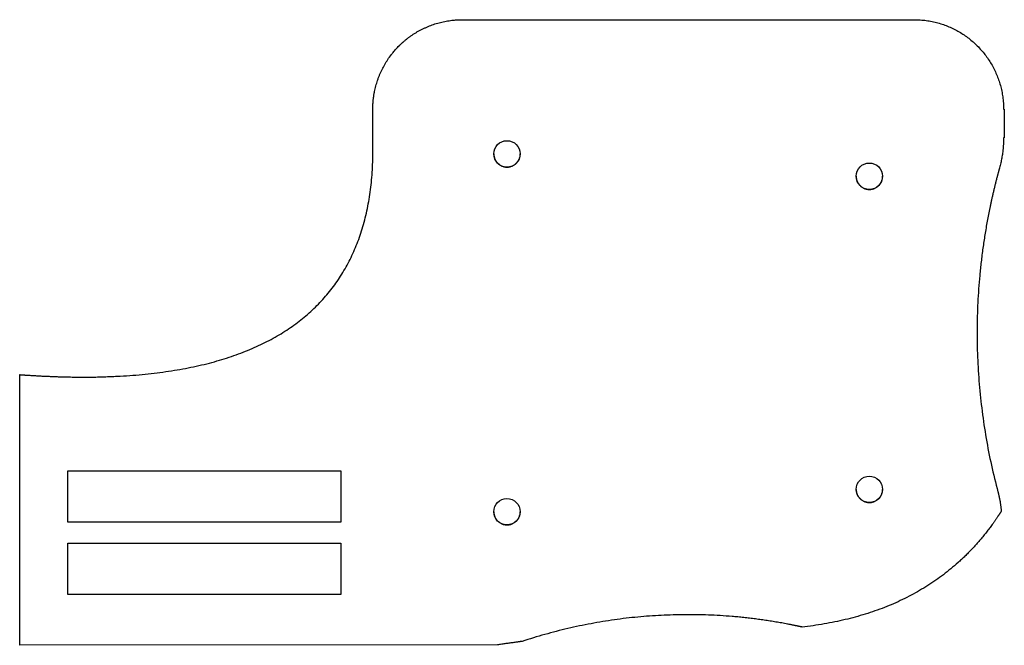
# Model space of a CAD drawing. Header units: millimetres. Extents: x -138 to 137, y -70 to 62.
# Tile 2 of 2: x 4 to 137, y -22 to 62. Entities that reach past the tile are written whole.
import ezdxf

# ---------------------------------------------------------------- set-up
doc = ezdxf.new("R2010")
doc.units = ezdxf.units.MM
doc.layers.get('0').update_dxf_attribs({"linetype": 'CONTINUOUS'})

msp = doc.modelspace()

# ---------------------------------------------------------------- linework, layer by layer
for p, q in [((51.86, 46.43), (51.86, 50.3)), ((136.46, 50.3), (136.56, 50.3)), ((136.56, 50.3), (136.56, 46.43)), ((136.56, 46.43), (136.46, 46.43)), ((4.5, -21.62), (4.5, 14.69)), ((109.44, -19.18), (109.44, -19.18)), ((68.6, -21.56), (4.5, -21.62))]:
    msp.add_line(p, q)
for points in [[(47.59, -5.12), (10.95, -5.12), (10.95, 1.78), (47.59, 1.78)], [(10.95, -14.82), (10.95, -7.92), (47.59, -7.92), (47.59, -14.82)]]:
    msp.add_lwpolyline(points, close=True)
for centre in [(69.86, 44.3), (118.46, 41.3), (118.46, -0.7), (69.86, -3.7)]:
    msp.add_circle(centre, 1.77)
for points, knots in [([(55.38, 58.79), (55.38, 58.79), (55.38, 58.79), (55.38, 58.79), (55.38, 58.79), (55.38, 58.79), (55.38, 58.79), (55.38, 58.79), (55.38, 58.79), (55.39, 58.79), (55.39, 58.8), (55.4, 58.8), (55.4, 58.81), (55.41, 58.81), (55.41, 58.82), (55.42, 58.83), (55.43, 58.84), (55.45, 58.86), (55.47, 58.87), (55.48, 58.89), (55.5, 58.91), (55.53, 58.93), (55.56, 58.96), (55.59, 58.99), (55.63, 59.03), (55.66, 59.06), (55.7, 59.1), (55.75, 59.14), (55.81, 59.2), (55.88, 59.26), (55.96, 59.33), (56.03, 59.39), (56.13, 59.48), (56.26, 59.58), (56.41, 59.71), (56.57, 59.83), (56.72, 59.95), (56.88, 60.06), (57.04, 60.17), (57.26, 60.32), (57.53, 60.5), (57.87, 60.7), (58.21, 60.89), (58.56, 61.07), (58.91, 61.23), (59.39, 61.44), (60, 61.67), (60.75, 61.9), (61.51, 62.08), (62.16, 62.18), (62.74, 62.25), (63.27, 62.29), (63.66, 62.3), (63.86, 62.3)], [0, 0, 0, 0, 0.0000388, 0.0000776, 0.0001553, 0.0003107, 0.0004661, 0.0006215, 0.0009323, 0.0012431, 0.0018646, 0.0024861, 0.0031076, 0.003729, 0.0049717, 0.0062143, 0.0074568, 0.0099414, 0.0124255, 0.014909, 0.0173921, 0.0198746, 0.0248382, 0.0297998, 0.0347594, 0.0397171, 0.0446729, 0.0496268, 0.0595291, 0.0694242, 0.0793124, 0.0891937, 0.0990685, 0.118799, 0.1385056, 0.1581899, 0.1778532, 0.1974972, 0.2171232, 0.2367327, 0.2759062, 0.3150297, 0.3541136, 0.3931682, 0.4322033, 0.4712287, 0.5492789, 0.6274073, 0.7056941, 0.7842241, 0.8236137, 0.8828779, 0.9424008, 0.9424008, 0.9424008, 0.9424008]), ([(63.86, 62.3), (64.26, 62.3), (65.76, 62.3), (68.91, 62.3), (73.75, 62.3), (79.85, 62.3), (85.54, 62.3), (90.4, 62.3), (94.16, 62.3), (97.92, 62.3), (101.63, 62.3), (105.24, 62.3), (108.68, 62.3), (111.92, 62.3), (114.89, 62.3), (117.18, 62.3), (118.84, 62.3), (119.94, 62.3), (120.94, 62.3), (121.82, 62.3), (122.59, 62.3), (123.23, 62.3), (123.68, 62.3), (123.98, 62.3), (124.14, 62.3), (124.28, 62.3), (124.37, 62.3), (124.43, 62.3), (124.49, 62.3), (124.57, 62.3), (124.7, 62.3), (124.88, 62.29), (125.08, 62.28), (125.35, 62.27), (125.69, 62.24), (126.09, 62.19), (126.49, 62.13), (126.88, 62.06), (127.27, 61.97), (127.78, 61.84), (128.41, 61.65), (129.14, 61.37), (129.84, 61.04), (130.52, 60.67), (131.18, 60.26), (131.8, 59.81), (132.39, 59.32), (132.95, 58.79), (133.48, 58.23), (133.97, 57.64), (134.42, 57.01), (134.83, 56.36), (135.2, 55.68), (135.53, 54.97), (135.81, 54.24), (136.04, 53.49), (136.23, 52.72), (136.36, 51.93), (136.45, 51.12), (136.46, 50.57), (136.46, 50.3)], [0, 0, 0, 0, 0.119236, 0.448888, 0.946875, 1.571111, 2.279513, 2.652126, 3.03, 3.407873, 3.780486, 4.142578, 4.488889, 4.814158, 5.113125, 5.380529, 5.500752, 5.611111, 5.710949, 5.799609, 5.876433, 5.940764, 5.991943, 6.012396, 6.029314, 6.042616, 6.052219, 6.058041, 6.06, 6.070345, 6.08067, 6.101262, 6.121777, 6.142221, 6.182899, 6.22332, 6.263504, 6.303472, 6.343242, 6.382832, 6.461525, 6.539682, 6.61741, 6.6948, 6.771934, 6.848885, 6.925716, 7.00249, 7.079263, 7.156095, 7.233045, 7.310179, 7.387569, 7.465297, 7.543454, 7.622147, 7.701496, 7.781637, 7.862725, 7.944931, 7.944931, 7.944931, 7.944931]), ([(51.86, 50.3), (51.86, 50.3), (51.86, 50.3), (51.86, 50.3), (51.86, 50.3), (51.86, 50.3), (51.86, 50.3), (51.86, 50.31), (51.86, 50.31), (51.86, 50.31), (51.86, 50.32), (51.86, 50.32), (51.86, 50.33), (51.86, 50.34), (51.86, 50.35), (51.86, 50.36), (51.86, 50.38), (51.86, 50.4), (51.86, 50.42), (51.86, 50.45), (51.86, 50.47), (51.87, 50.51), (51.87, 50.55), (51.87, 50.6), (51.87, 50.65), (51.87, 50.7), (51.87, 50.75), (51.87, 50.81), (51.88, 50.9), (51.88, 50.99), (51.89, 51.09), (51.9, 51.19), (51.91, 51.32), (51.92, 51.49), (51.94, 51.68), (51.97, 51.88), (51.99, 52.07), (52.02, 52.27), (52.06, 52.46), (52.11, 52.72), (52.18, 53.04), (52.27, 53.41), (52.38, 53.79), (52.5, 54.16), (52.63, 54.53), (52.82, 55.01), (53.09, 55.61), (53.46, 56.3), (53.87, 56.96), (54.25, 57.5), (54.62, 57.96), (54.96, 58.36), (55.24, 58.65), (55.38, 58.79)], [0, 0, 0, 0, 0.0000388, 0.0000776, 0.0001553, 0.0003107, 0.0004661, 0.0006215, 0.0009323, 0.0012431, 0.0018646, 0.0024861, 0.0031075, 0.003729, 0.0049717, 0.0062143, 0.0074568, 0.0099414, 0.0124254, 0.014909, 0.017392, 0.0198745, 0.0248381, 0.0297996, 0.0347592, 0.0397169, 0.0446727, 0.0496266, 0.0595289, 0.069424, 0.0793121, 0.0891935, 0.0990683, 0.1187988, 0.1385055, 0.1581897, 0.1778532, 0.1974972, 0.2171233, 0.2367328, 0.2759064, 0.3150301, 0.3541142, 0.3931688, 0.4322039, 0.4712293, 0.5492795, 0.6274077, 0.7056943, 0.7842239, 0.8236135, 0.8828777, 0.9424008, 0.9424008, 0.9424008, 0.9424008]), ([(4.5, 14.69), (4.5, 14.69), (4.5, 14.69), (4.5, 14.69), (4.5, 14.69), (4.5, 14.69), (4.5, 14.69), (4.5, 14.69), (4.51, 14.69), (4.51, 14.69), (4.51, 14.69), (4.52, 14.69), (4.52, 14.69), (4.52, 14.69), (4.53, 14.69), (4.54, 14.69), (4.55, 14.69), (4.56, 14.68), (4.58, 14.68), (4.59, 14.68), (4.61, 14.68), (4.63, 14.68), (4.66, 14.68), (4.69, 14.67), (4.72, 14.67), (4.76, 14.67), (4.81, 14.67), (4.88, 14.66), (4.94, 14.66), (5, 14.65), (5.07, 14.65), (5.15, 14.64), (5.25, 14.63), (5.38, 14.63), (5.5, 14.62), (5.63, 14.61), (5.79, 14.6), (6, 14.59), (6.25, 14.57), (6.5, 14.56), (6.74, 14.54), (6.99, 14.53), (7.23, 14.51), (7.56, 14.5), (7.97, 14.48), (8.45, 14.46), (8.93, 14.44), (9.41, 14.42), (9.89, 14.4), (10.52, 14.39), (11.3, 14.37), (12.23, 14.36), (13.14, 14.36), (14.05, 14.36), (14.95, 14.37), (15.83, 14.4), (16.71, 14.43), (17.85, 14.48), (19.26, 14.56), (20.91, 14.7), (22.52, 14.87), (24.09, 15.08), (25.61, 15.32), (27.09, 15.59), (28.53, 15.89), (29.93, 16.23), (31.71, 16.73), (33.84, 17.42), (36.25, 18.41), (38.13, 19.35), (39.55, 20.17), (40.56, 20.82), (41.53, 21.49), (42.45, 22.21), (43.33, 22.95), (44.17, 23.73), (44.96, 24.55), (45.71, 25.4), (46.42, 26.28), (47.09, 27.19), (47.71, 28.14), (48.29, 29.13), (48.82, 30.14), (49.32, 31.19), (49.77, 32.28), (50.17, 33.4), (50.54, 34.55), (50.97, 36.15), (51.4, 38.23), (51.73, 40.84), (51.9, 43.59), (51.89, 45.47), (51.86, 46.43)], [0, 0, 0, 0, 0.000024, 0.000049, 0.000098, 0.000197, 0.000296, 0.000395, 0.000592, 0.00079, 0.001185, 0.00158, 0.001975, 0.002371, 0.003161, 0.003951, 0.004741, 0.006321, 0.007901, 0.009481, 0.01106, 0.012639, 0.015796, 0.018952, 0.022107, 0.025261, 0.031565, 0.037865, 0.044161, 0.050452, 0.056738, 0.063021, 0.075572, 0.088105, 0.100621, 0.11312, 0.1256, 0.150509, 0.175347, 0.200115, 0.224813, 0.249441, 0.273999, 0.298487, 0.347254, 0.395743, 0.443954, 0.491889, 0.539549, 0.586933, 0.680881, 0.77374, 0.865519, 0.956223, 1.045863, 1.134445, 1.221979, 1.308473, 1.478377, 1.644238, 1.806138, 1.964167, 2.118424, 2.26901, 2.416039, 2.55963, 2.699912, 2.971074, 3.230783, 3.480433, 3.601996, 3.721647, 3.83961, 3.956116, 4.071406, 4.185729, 4.299341, 4.412501, 4.525473, 4.63852, 4.751907, 4.865895, 4.980741, 5.096698, 5.214009, 5.332911, 5.453631, 5.576385, 5.828764, 6.091618, 6.366292, 6.653965, 6.653965, 6.653965, 6.653965]), ([(136.46, 46.43), (136.46, 46.43), (136.46, 46.42), (136.46, 46.42), (136.46, 46.42), (136.46, 46.42), (136.46, 46.41), (136.46, 46.41), (136.46, 46.4), (136.46, 46.39), (136.46, 46.38), (136.46, 46.37), (136.46, 46.36), (136.46, 46.34), (136.46, 46.32), (136.46, 46.29), (136.46, 46.26), (136.46, 46.21), (136.46, 46.17), (136.46, 46.13), (136.46, 46.07), (136.46, 46), (136.45, 45.92), (136.45, 45.83), (136.45, 45.72), (136.44, 45.58), (136.43, 45.41), (136.42, 45.24), (136.4, 45.08), (136.39, 44.91), (136.36, 44.68), (136.33, 44.4), (136.28, 44.07), (136.22, 43.74), (136.16, 43.41), (136.06, 42.97), (135.98, 42.64), (135.92, 42.42)], [0, 0, 0, 0, 0.0001322, 0.0002643, 0.0005287, 0.0007931, 0.0010575, 0.0015862, 0.0021149, 0.0031724, 0.0042298, 0.0052872, 0.0063445, 0.0084592, 0.0105737, 0.0126882, 0.0169168, 0.0211451, 0.025373, 0.0296006, 0.0338278, 0.0422812, 0.0507334, 0.0591844, 0.0676342, 0.0845307, 0.1014235, 0.1183131, 0.1352001, 0.152085, 0.1689683, 0.202732, 0.2364957, 0.2702639, 0.3040407, 0.3378304, 0.4054617, 0.4054617, 0.4054617, 0.4054617]), ([(68.09, 44.3), (68.09, 44.3), (68.09, 44.3), (68.09, 44.3), (68.09, 44.3), (68.09, 44.3), (68.09, 44.3), (68.09, 44.3), (68.09, 44.3), (68.09, 44.3), (68.09, 44.3), (68.09, 44.3), (68.09, 44.3), (68.09, 44.3), (68.09, 44.29), (68.09, 44.29), (68.09, 44.29), (68.09, 44.29), (68.09, 44.29), (68.09, 44.28), (68.09, 44.28), (68.09, 44.28), (68.09, 44.27), (68.09, 44.27), (68.09, 44.26), (68.09, 44.25), (68.09, 44.24), (68.09, 44.23), (68.09, 44.22), (68.09, 44.21), (68.09, 44.2), (68.09, 44.18), (68.09, 44.16), (68.1, 44.14), (68.1, 44.12), (68.1, 44.1), (68.1, 44.07), (68.11, 44.03), (68.12, 43.99), (68.12, 43.94), (68.13, 43.9), (68.14, 43.86), (68.16, 43.81), (68.17, 43.76), (68.2, 43.69), (68.23, 43.61), (68.26, 43.53), (68.3, 43.45), (68.34, 43.38), (68.41, 43.28), (68.49, 43.17), (68.61, 43.04), (68.73, 42.93), (68.87, 42.83), (69.02, 42.74), (69.17, 42.66), (69.34, 42.6), (69.51, 42.56), (69.68, 42.53), (69.86, 42.52), (70.04, 42.53), (70.22, 42.56), (70.39, 42.6), (70.55, 42.66), (70.71, 42.74), (70.86, 42.83), (70.99, 42.93), (71.12, 43.04), (71.24, 43.17), (71.34, 43.31), (71.43, 43.45), (71.5, 43.61), (71.56, 43.77), (71.61, 43.94), (71.63, 44.12), (71.64, 44.24), (71.64, 44.3)], [0, 0, 0, 0, 0.0000022, 0.000009, 0.0000179, 0.0000359, 0.0000538, 0.0000718, 0.0001077, 0.0001436, 0.0002154, 0.0002871, 0.0003589, 0.0004307, 0.0005742, 0.0007177, 0.0008611, 0.0011479, 0.0014347, 0.0017213, 0.0020078, 0.0022942, 0.0028667, 0.0034388, 0.0040105, 0.0045818, 0.0057232, 0.006863, 0.0080012, 0.009138, 0.0102732, 0.0114069, 0.0136699, 0.0159273, 0.0181791, 0.0204255, 0.0226668, 0.0271344, 0.0315832, 0.0360143, 0.040429, 0.0448283, 0.0492133, 0.0535851, 0.0622918, 0.0709562, 0.079585, 0.0881839, 0.0967582, 0.1053128, 0.1223754, 0.1394086, 0.1564418, 0.1735044, 0.1906283, 0.2078508, 0.2252168, 0.2427807, 0.2606088, 0.2787801, 0.2969515, 0.3147796, 0.3323435, 0.3497094, 0.366932, 0.3840559, 0.4011185, 0.4181517, 0.4351849, 0.4522475, 0.4693714, 0.4865939, 0.5039598, 0.5215238, 0.5393519, 0.5575232, 0.5575232, 0.5575232, 0.5575232]), ([(135.92, 42.42), (135.92, 42.42), (135.92, 42.42), (135.92, 42.42), (135.92, 42.42), (135.92, 42.42), (135.92, 42.42), (135.92, 42.41), (135.92, 42.41), (135.91, 42.41), (135.91, 42.4), (135.91, 42.39), (135.91, 42.39), (135.91, 42.38), (135.9, 42.37), (135.9, 42.35), (135.89, 42.33), (135.89, 42.31), (135.88, 42.28), (135.87, 42.25), (135.86, 42.23), (135.85, 42.19), (135.84, 42.14), (135.83, 42.09), (135.81, 42.03), (135.79, 41.96), (135.77, 41.87), (135.74, 41.75), (135.71, 41.64), (135.68, 41.53), (135.65, 41.42), (135.61, 41.27), (135.56, 41.09), (135.5, 40.86), (135.45, 40.64), (135.39, 40.42), (135.32, 40.12), (135.23, 39.75), (135.12, 39.3), (135.01, 38.85), (134.91, 38.4), (134.81, 37.96), (134.72, 37.51), (134.59, 36.91), (134.44, 36.16), (134.27, 35.26), (134.11, 34.36), (133.96, 33.45), (133.82, 32.55), (133.64, 31.34), (133.45, 29.82), (133.26, 28.01), (133.11, 26.18), (133, 24.36), (132.93, 22.53), (132.9, 20.71), (132.92, 18.88), (132.98, 16.44), (133.17, 13.4), (133.56, 9.76), (134.1, 6.13), (134.81, 2.53), (135.39, 0.15), (135.71, -1.04)], [0, 0, 0, 0, 0.000045, 0.00009, 0.00018, 0.00036, 0.00054, 0.00072, 0.00108, 0.00144, 0.00216, 0.002879, 0.003599, 0.004319, 0.005759, 0.007199, 0.008639, 0.011518, 0.014398, 0.017277, 0.020157, 0.023036, 0.028794, 0.034553, 0.04031, 0.046068, 0.057583, 0.069096, 0.080608, 0.092119, 0.10363, 0.115139, 0.138154, 0.161166, 0.184173, 0.207176, 0.230176, 0.276163, 0.322136, 0.368093, 0.414037, 0.459967, 0.505883, 0.551787, 0.643555, 0.735276, 0.826953, 0.918587, 1.010183, 1.101743, 1.284764, 1.467676, 1.6505, 1.833259, 2.015975, 2.198669, 2.381363, 2.564078, 2.929639, 3.295548, 3.661987, 4.029139, 4.397202, 4.397202, 4.397202, 4.397202]), ([(116.69, 41.3), (116.69, 41.3), (116.69, 41.3), (116.69, 41.3), (116.69, 41.3), (116.69, 41.3), (116.69, 41.3), (116.69, 41.3), (116.69, 41.3), (116.69, 41.3), (116.69, 41.3), (116.69, 41.3), (116.69, 41.3), (116.69, 41.3), (116.69, 41.29), (116.69, 41.29), (116.69, 41.29), (116.69, 41.29), (116.69, 41.29), (116.69, 41.28), (116.69, 41.28), (116.69, 41.28), (116.69, 41.27), (116.69, 41.27), (116.69, 41.26), (116.69, 41.25), (116.69, 41.24), (116.69, 41.23), (116.69, 41.22), (116.69, 41.21), (116.69, 41.2), (116.69, 41.18), (116.69, 41.16), (116.7, 41.14), (116.7, 41.12), (116.7, 41.1), (116.7, 41.07), (116.71, 41.03), (116.72, 40.99), (116.72, 40.94), (116.73, 40.9), (116.74, 40.86), (116.76, 40.81), (116.77, 40.76), (116.8, 40.69), (116.83, 40.61), (116.86, 40.53), (116.9, 40.45), (116.94, 40.38), (117.01, 40.28), (117.09, 40.17), (117.21, 40.04), (117.33, 39.93), (117.47, 39.83), (117.62, 39.74), (117.77, 39.66), (117.94, 39.6), (118.11, 39.56), (118.28, 39.53), (118.46, 39.52), (118.64, 39.53), (118.82, 39.56), (118.99, 39.6), (119.15, 39.66), (119.31, 39.74), (119.46, 39.83), (119.59, 39.93), (119.72, 40.04), (119.84, 40.17), (119.94, 40.31), (120.03, 40.45), (120.1, 40.61), (120.16, 40.77), (120.21, 40.94), (120.23, 41.12), (120.24, 41.24), (120.24, 41.3)], [0, 0, 0, 0, 0.0000022, 0.000009, 0.0000179, 0.0000359, 0.0000538, 0.0000718, 0.0001077, 0.0001436, 0.0002154, 0.0002871, 0.0003589, 0.0004307, 0.0005742, 0.0007177, 0.0008611, 0.0011479, 0.0014347, 0.0017213, 0.0020078, 0.0022942, 0.0028667, 0.0034388, 0.0040105, 0.0045818, 0.0057232, 0.006863, 0.0080012, 0.009138, 0.0102732, 0.0114069, 0.0136699, 0.0159273, 0.0181791, 0.0204255, 0.0226668, 0.0271344, 0.0315832, 0.0360143, 0.040429, 0.0448283, 0.0492133, 0.0535851, 0.0622918, 0.0709562, 0.079585, 0.0881839, 0.0967582, 0.1053128, 0.1223754, 0.1394086, 0.1564418, 0.1735044, 0.1906283, 0.2078508, 0.2252168, 0.2427807, 0.2606088, 0.2787801, 0.2969515, 0.3147796, 0.3323435, 0.3497094, 0.366932, 0.3840559, 0.4011185, 0.4181517, 0.4351849, 0.4522475, 0.4693714, 0.4865939, 0.5039598, 0.5215238, 0.5393519, 0.5575232, 0.5575232, 0.5575232, 0.5575232]), ([(116.69, -0.7), (116.69, -0.7), (116.69, -0.7), (116.69, -0.7), (116.69, -0.7), (116.69, -0.7), (116.69, -0.7), (116.69, -0.7), (116.69, -0.7), (116.69, -0.7), (116.69, -0.7), (116.69, -0.7), (116.69, -0.7), (116.69, -0.7), (116.69, -0.71), (116.69, -0.71), (116.69, -0.71), (116.69, -0.71), (116.69, -0.71), (116.69, -0.72), (116.69, -0.72), (116.69, -0.72), (116.69, -0.73), (116.69, -0.73), (116.69, -0.74), (116.69, -0.75), (116.69, -0.76), (116.69, -0.77), (116.69, -0.78), (116.69, -0.79), (116.69, -0.8), (116.69, -0.82), (116.69, -0.84), (116.7, -0.86), (116.7, -0.88), (116.7, -0.9), (116.7, -0.93), (116.71, -0.97), (116.72, -1.01), (116.72, -1.06), (116.73, -1.1), (116.74, -1.14), (116.76, -1.19), (116.77, -1.24), (116.8, -1.31), (116.83, -1.39), (116.86, -1.47), (116.9, -1.55), (116.94, -1.62), (117.01, -1.72), (117.09, -1.83), (117.21, -1.96), (117.33, -2.07), (117.47, -2.17), (117.62, -2.26), (117.77, -2.34), (117.94, -2.4), (118.11, -2.44), (118.28, -2.47), (118.46, -2.48), (118.64, -2.47), (118.82, -2.44), (118.99, -2.4), (119.15, -2.34), (119.31, -2.26), (119.46, -2.17), (119.59, -2.07), (119.72, -1.96), (119.84, -1.83), (119.94, -1.69), (120.03, -1.55), (120.1, -1.39), (120.16, -1.23), (120.21, -1.06), (120.23, -0.88), (120.24, -0.76), (120.24, -0.7)], [0, 0, 0, 0, 0.0000022, 0.000009, 0.0000179, 0.0000359, 0.0000538, 0.0000718, 0.0001077, 0.0001436, 0.0002154, 0.0002871, 0.0003589, 0.0004307, 0.0005742, 0.0007177, 0.0008611, 0.0011479, 0.0014347, 0.0017213, 0.0020078, 0.0022942, 0.0028667, 0.0034388, 0.0040105, 0.0045818, 0.0057232, 0.006863, 0.0080012, 0.009138, 0.0102732, 0.0114069, 0.0136699, 0.0159273, 0.0181791, 0.0204255, 0.0226668, 0.0271344, 0.0315832, 0.0360143, 0.040429, 0.0448283, 0.0492133, 0.0535851, 0.0622918, 0.0709562, 0.079585, 0.0881839, 0.0967582, 0.1053128, 0.1223754, 0.1394086, 0.1564418, 0.1735044, 0.1906283, 0.2078508, 0.2252168, 0.2427807, 0.2606088, 0.2787801, 0.2969515, 0.3147796, 0.3323435, 0.3497094, 0.366932, 0.3840559, 0.4011185, 0.4181517, 0.4351849, 0.4522475, 0.4693714, 0.4865939, 0.5039598, 0.5215238, 0.5393519, 0.5575232, 0.5575232, 0.5575232, 0.5575232]), ([(135.71, -1.04), (135.71, -1.04), (135.71, -1.04), (135.71, -1.04), (135.71, -1.05), (135.71, -1.05), (135.71, -1.06), (135.71, -1.07), (135.72, -1.08), (135.72, -1.1), (135.73, -1.12), (135.73, -1.14), (135.74, -1.17), (135.75, -1.21), (135.76, -1.25), (135.77, -1.3), (135.79, -1.38), (135.81, -1.46), (135.84, -1.57), (135.86, -1.68), (135.88, -1.79), (135.91, -1.93), (135.95, -2.11), (135.99, -2.32), (136.03, -2.54), (136.06, -2.76), (136.09, -2.97), (136.12, -3.26), (136.14, -3.48), (136.16, -3.62)], [0, 0, 0, 0, 0.0001721, 0.0003443, 0.0006885, 0.001377, 0.0020655, 0.0027539, 0.0041307, 0.0055075, 0.0082605, 0.0110132, 0.0137654, 0.0165172, 0.0220195, 0.0275202, 0.0330192, 0.0440123, 0.0549992, 0.0659799, 0.0769547, 0.0879237, 0.1098449, 0.131745, 0.1536254, 0.1754873, 0.1973321, 0.2191608, 0.2627742, 0.2627742, 0.2627742, 0.2627742]), ([(68.09, -3.7), (68.09, -3.7), (68.09, -3.7), (68.09, -3.7), (68.09, -3.7), (68.09, -3.7), (68.09, -3.7), (68.09, -3.7), (68.09, -3.7), (68.09, -3.7), (68.09, -3.7), (68.09, -3.7), (68.09, -3.7), (68.09, -3.7), (68.09, -3.71), (68.09, -3.71), (68.09, -3.71), (68.09, -3.71), (68.09, -3.71), (68.09, -3.72), (68.09, -3.72), (68.09, -3.72), (68.09, -3.73), (68.09, -3.73), (68.09, -3.74), (68.09, -3.75), (68.09, -3.76), (68.09, -3.77), (68.09, -3.78), (68.09, -3.79), (68.09, -3.8), (68.09, -3.82), (68.09, -3.84), (68.1, -3.86), (68.1, -3.88), (68.1, -3.9), (68.1, -3.93), (68.11, -3.97), (68.12, -4.01), (68.12, -4.06), (68.13, -4.1), (68.14, -4.14), (68.16, -4.19), (68.17, -4.24), (68.2, -4.31), (68.23, -4.39), (68.26, -4.47), (68.3, -4.55), (68.34, -4.62), (68.41, -4.72), (68.49, -4.83), (68.61, -4.96), (68.73, -5.07), (68.87, -5.17), (69.02, -5.26), (69.17, -5.34), (69.34, -5.4), (69.51, -5.44), (69.68, -5.47), (69.86, -5.48), (70.04, -5.47), (70.22, -5.44), (70.39, -5.4), (70.55, -5.34), (70.71, -5.26), (70.86, -5.17), (70.99, -5.07), (71.12, -4.96), (71.24, -4.83), (71.34, -4.69), (71.43, -4.55), (71.5, -4.39), (71.56, -4.23), (71.61, -4.06), (71.63, -3.88), (71.64, -3.76), (71.64, -3.7)], [0, 0, 0, 0, 0.0000022, 0.000009, 0.0000179, 0.0000359, 0.0000538, 0.0000718, 0.0001077, 0.0001436, 0.0002154, 0.0002871, 0.0003589, 0.0004307, 0.0005742, 0.0007177, 0.0008611, 0.0011479, 0.0014347, 0.0017213, 0.0020078, 0.0022942, 0.0028667, 0.0034388, 0.0040105, 0.0045818, 0.0057232, 0.006863, 0.0080012, 0.009138, 0.0102732, 0.0114069, 0.0136699, 0.0159273, 0.0181791, 0.0204255, 0.0226668, 0.0271344, 0.0315832, 0.0360143, 0.040429, 0.0448283, 0.0492133, 0.0535851, 0.0622918, 0.0709562, 0.079585, 0.0881839, 0.0967582, 0.1053128, 0.1223754, 0.1394086, 0.1564418, 0.1735044, 0.1906283, 0.2078508, 0.2252168, 0.2427807, 0.2606088, 0.2787801, 0.2969515, 0.3147796, 0.3323435, 0.3497094, 0.366932, 0.3840559, 0.4011185, 0.4181517, 0.4351849, 0.4522475, 0.4693714, 0.4865939, 0.5039598, 0.5215238, 0.5393519, 0.5575232, 0.5575232, 0.5575232, 0.5575232]), ([(136.16, -3.62), (136.16, -3.62), (136.16, -3.62), (136.16, -3.62), (136.16, -3.62), (136.16, -3.63), (136.16, -3.63), (136.15, -3.63), (136.15, -3.63), (136.15, -3.63), (136.15, -3.64), (136.15, -3.64), (136.14, -3.65), (136.14, -3.65), (136.13, -3.66), (136.13, -3.67), (136.12, -3.68), (136.11, -3.69), (136.1, -3.71), (136.09, -3.73), (136.08, -3.75), (136.06, -3.77), (136.05, -3.8), (136.02, -3.83), (136, -3.87), (135.98, -3.9), (135.96, -3.94), (135.93, -3.99), (135.89, -4.04), (135.84, -4.11), (135.8, -4.18), (135.75, -4.25), (135.69, -4.34), (135.61, -4.46), (135.52, -4.59), (135.43, -4.73), (135.33, -4.87), (135.24, -5), (135.15, -5.14), (135.02, -5.31), (134.86, -5.53), (134.67, -5.8), (134.47, -6.06), (134.27, -6.32), (134.07, -6.57), (133.8, -6.91), (133.46, -7.32), (133.04, -7.81), (132.61, -8.29), (132.18, -8.76), (131.73, -9.22), (131.28, -9.67), (130.82, -10.11), (130.2, -10.68), (129.39, -11.37), (128.4, -12.16), (127.37, -12.91), (126.3, -13.61), (125.2, -14.28), (124.07, -14.91), (122.91, -15.5), (121.71, -16.05), (120.48, -16.56), (119.21, -17.03), (117.47, -17.6), (115.2, -18.22), (112.37, -18.79), (110.43, -19.07), (109.44, -19.18)], [0, 0, 0, 0, 0.000032, 0.000065, 0.00013, 0.00026, 0.00039, 0.000521, 0.000781, 0.001042, 0.001562, 0.002083, 0.002604, 0.003125, 0.004166, 0.005208, 0.006249, 0.008331, 0.010413, 0.012494, 0.014576, 0.016656, 0.020816, 0.024975, 0.029132, 0.033288, 0.037442, 0.041595, 0.049896, 0.058191, 0.06648, 0.074763, 0.083041, 0.099578, 0.116093, 0.132586, 0.149056, 0.165506, 0.181934, 0.198341, 0.231094, 0.263769, 0.296368, 0.328895, 0.361352, 0.393743, 0.458338, 0.522706, 0.586872, 0.650862, 0.714702, 0.778418, 0.842038, 0.905586, 1.032571, 1.159592, 1.286864, 1.414596, 1.543, 1.672281, 1.802641, 1.934277, 2.067382, 2.202139, 2.338728, 2.618038, 2.906638, 3.205692, 3.205692, 3.205692, 3.205692]), ([(109.44, -19.18), (109.44, -19.18), (109.44, -19.18), (109.44, -19.18), (109.44, -19.18), (109.43, -19.18), (109.43, -19.18), (109.43, -19.18), (109.43, -19.17), (109.42, -19.17), (109.42, -19.17), (109.41, -19.17), (109.41, -19.17), (109.4, -19.17), (109.39, -19.17), (109.38, -19.16), (109.36, -19.16), (109.34, -19.16), (109.32, -19.15), (109.29, -19.14), (109.27, -19.14), (109.24, -19.13), (109.2, -19.12), (109.15, -19.11), (109.1, -19.1), (109.03, -19.09), (108.95, -19.07), (108.86, -19.05), (108.76, -19.03), (108.66, -19.01), (108.56, -18.99), (108.43, -18.96), (108.27, -18.93), (108.08, -18.89), (107.88, -18.85), (107.69, -18.81), (107.43, -18.76), (107.1, -18.7), (106.71, -18.63), (106.32, -18.56), (105.93, -18.5), (105.54, -18.43), (105.15, -18.37), (104.63, -18.29), (103.97, -18.19), (103.19, -18.09), (102.4, -17.99), (101.62, -17.9), (100.83, -17.82), (99.78, -17.73), (98.46, -17.64), (96.88, -17.56), (95.3, -17.52), (93.72, -17.51), (92.14, -17.54), (90.56, -17.6), (88.98, -17.7), (86.88, -17.87), (84.26, -18.18), (81.12, -18.7), (78.01, -19.35), (74.93, -20.15), (72.89, -20.77), (71.88, -21.1)], [0, 0, 0, 0, 0.000039, 0.000077, 0.000155, 0.00031, 0.000466, 0.000621, 0.000931, 0.001242, 0.001863, 0.002484, 0.003105, 0.003726, 0.004968, 0.00621, 0.007452, 0.009936, 0.012421, 0.014905, 0.017388, 0.019872, 0.02484, 0.029808, 0.034775, 0.039742, 0.049676, 0.059609, 0.069541, 0.079473, 0.089404, 0.099334, 0.119192, 0.139047, 0.1589, 0.17875, 0.198598, 0.238285, 0.277962, 0.317629, 0.357287, 0.396936, 0.436576, 0.476208, 0.555448, 0.634657, 0.713839, 0.792996, 0.87213, 0.951244, 1.10942, 1.267544, 1.425635, 1.583713, 1.741796, 1.899903, 2.058053, 2.216266, 2.532935, 2.850088, 3.167889, 3.48651, 3.806133, 3.806133, 3.806133, 3.806133]), ([(71.88, -21.1), (71.87, -21.1), (71.86, -21.11), (71.84, -21.11), (71.8, -21.11), (71.74, -21.12), (71.68, -21.13), (71.58, -21.14), (71.47, -21.16), (71.34, -21.17), (71.2, -21.19), (71.02, -21.22), (70.79, -21.25), (70.52, -21.29), (70.15, -21.34), (69.7, -21.4), (69.15, -21.48), (68.78, -21.54), (68.6, -21.56)], [0, 0, 0, 0, 0.0017128, 0.0034257, 0.0068519, 0.0137058, 0.0205617, 0.0274197, 0.0411416, 0.0548716, 0.0686096, 0.0823557, 0.1098722, 0.1374212, 0.1650026, 0.2202631, 0.2756544, 0.3311771, 0.3311771, 0.3311771, 0.3311771])]:
    msp.add_open_spline(points, degree=3, knots=knots)

doc.saveas('drawing.dxf')
